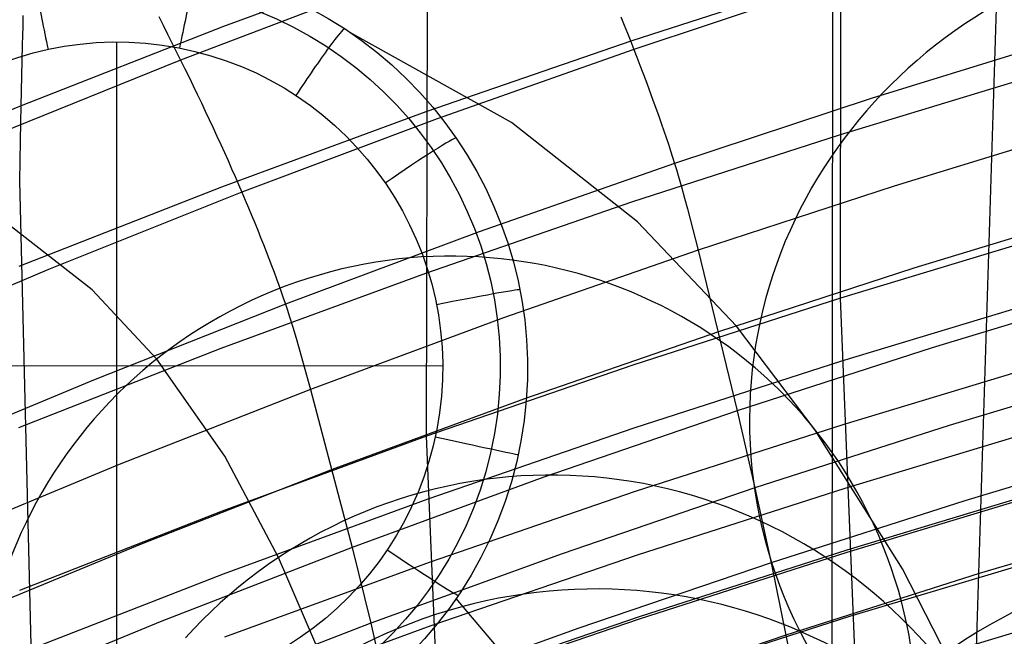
# Model space of a CAD drawing. Extents: x -3677 to -3089, y -67 to 482.
# Tile 41 of 110: x -3524 to -3499, y 436 to 452. Entities that reach past the tile are written whole.
import ezdxf

# ---------------------------------------------------------------- set-up
doc = ezdxf.new("R2010")
doc.units = 0
doc.layers.add('CURVA_ORIGIN', color=125, linetype='CONTINUOUS')
doc.layers.add('LIVELLO_02', color=3, linetype='CONTINUOUS')

msp = doc.modelspace()

# ---------------------------------------------------------------- linework, layer by layer
at = {"layer": 'CURVA_ORIGIN'}
for p, q in [((-3503.698140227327, 458.145073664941, 344.3325930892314), (-3503.727035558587, 433.2266480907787, 260.8127505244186)), ((-3499.440910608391, 458.3544809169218, 398.7899135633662), (-3500.786555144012, 415.6192753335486, 266.0342494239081)), ((-3503.511713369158, 444.7822109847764, 373.5189569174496), (-3503.500166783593, 455.972336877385, 407.589702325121)), ((-3513.757606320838, 453.3978239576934, 411.7278971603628), (-3518.833934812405, 451.5333214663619, 412.3339185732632)), ((-3503.533676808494, 452.8439442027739, 398.2381808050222), (-3508.690177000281, 451.1763005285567, 398.7801863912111)), ((-3515.002624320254, 452.5611413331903, 437.6883269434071), (-3519.903313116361, 450.6980769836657, 438.293530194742)), ((-3513.791347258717, 441.3533136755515, 374.6334750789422), (-3513.773733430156, 452.5344092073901, 408.7005721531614)), ((-3503.717546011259, 452.5989059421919, 435.1112017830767), (-3508.643267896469, 450.9638846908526, 435.6422303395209)), ((-3523.816787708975, 451.542875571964, 420.4501209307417), (-3523.811468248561, 451.8042654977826, 421.2303451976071)), ((-3520.447567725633, 451.7789258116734, 438.5236364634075), (-3520.336629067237, 451.561875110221, 438.4871928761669)), ((-3518.833934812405, 451.5333214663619, 412.3339185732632), (-3523.865455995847, 449.5642853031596, 412.9738765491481)), ((-3523.822043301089, 451.3026628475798, 419.6807221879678), (-3523.816787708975, 451.542875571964, 420.4501209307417)), ((-3520.336629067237, 451.561875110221, 438.4871928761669), (-3520.226687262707, 451.3451537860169, 438.4458988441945)), ((-3508.964411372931, 451.7679848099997, 436.1160635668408), (-3508.881846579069, 451.5641954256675, 436.0040564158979)), ((-3508.881846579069, 451.5641954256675, 436.0040564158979), (-3508.800780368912, 451.3621992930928, 435.8877328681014)), ((-3523.827228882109, 451.0804186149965, 418.9205162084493), (-3523.822043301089, 451.3026628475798, 419.6807221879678)), ((-3520.226687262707, 451.3451537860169, 438.4458988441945), (-3520.117789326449, 451.128872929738, 438.3998159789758)), ((-3508.800780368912, 451.3621992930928, 435.8877328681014), (-3508.72124379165, 451.1620708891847, 435.7671163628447)), ((-3523.837365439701, 450.6770007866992, 417.4211514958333), (-3523.827228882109, 451.0804186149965, 418.9205162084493)), ((-3520.117789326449, 451.128872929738, 438.3998159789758), (-3520.009982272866, 450.913143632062, 438.3490058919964)), ((-3508.690177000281, 451.1763005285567, 398.7801863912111), (-3513.809192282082, 449.4107342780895, 399.3540680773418)), ((-3508.72124379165, 451.1620708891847, 435.7671163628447), (-3508.643267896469, 450.9638846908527, 435.6422303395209)), ((-3497.82457922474, 451.2596501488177, 432.1007691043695), (-3502.745701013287, 449.739471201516, 432.5944016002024)), ((-3520.009982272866, 450.913143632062, 438.3490058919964), (-3519.903313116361, 450.6980769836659, 438.2935301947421)), ((-3508.643267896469, 450.9638846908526, 435.6422303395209), (-3513.531994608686, 449.2357707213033, 436.2035201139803)), ((-3508.643267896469, 450.9638846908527, 435.6422303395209), (-3508.566883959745, 450.7677182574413, 435.5131066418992)), ((-3519.903313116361, 450.6980769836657, 438.293530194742), (-3524.760432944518, 448.7358903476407, 438.9308914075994)), ((-3523.865455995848, 449.5642853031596, 412.9738765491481), (-3523.837365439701, 450.6770007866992, 417.4211514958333)), ((-3519.903313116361, 450.6980769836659, 438.2935301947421), (-3519.797826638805, 450.4837777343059, 438.2334442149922)), ((-3508.566883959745, 450.7677182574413, 435.5131066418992), (-3508.492124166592, 450.5736614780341, 435.379810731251)), ((-3508.492124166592, 450.5736614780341, 435.379810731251), (-3508.419020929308, 450.3818073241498, 435.2424164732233)), ((-3519.797826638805, 450.4837777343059, 438.2334442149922), (-3519.693558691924, 450.2703252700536, 438.1687781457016)), ((-3508.419020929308, 450.3818073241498, 435.2424164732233), (-3508.347606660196, 450.1922487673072, 435.1009977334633)), ((-3498.354529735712, 450.4046386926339, 385.3613696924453), (-3503.545447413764, 448.8314098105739, 385.8726040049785)), ((-3519.693558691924, 450.2703252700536, 438.1687781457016), (-3519.59054289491, 450.0577926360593, 438.0995558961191)), ((-3508.347606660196, 450.1922487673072, 435.1009977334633), (-3508.277913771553, 450.0050787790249, 434.9556283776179)), ((-3519.59054289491, 450.0577926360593, 438.0995558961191), (-3519.488812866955, 449.8462528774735, 438.0258013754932)), ((-3519.488812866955, 449.8462528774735, 438.0258013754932), (-3519.38840222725, 449.6357790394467, 437.9475384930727)), ((-3508.277913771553, 450.0050787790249, 434.9556283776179), (-3508.209974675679, 449.8203903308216, 434.8063822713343)), ((-3519.38840222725, 449.6357790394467, 437.9475384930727), (-3519.289344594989, 449.4264441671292, 437.8647911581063)), ((-3508.209974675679, 449.8203903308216, 434.8063822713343), (-3508.143821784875, 449.6382763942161, 434.6533332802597)), ((-3508.143821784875, 449.6382763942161, 434.6533332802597), (-3508.079487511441, 449.4588299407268, 434.4965552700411)), ((-3502.745701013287, 449.739471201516, 432.5944016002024), (-3507.634173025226, 448.1304442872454, 433.116950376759)), ((-3523.865455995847, 449.5642853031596, 412.9738765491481), (-3528.849916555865, 447.4898892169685, 413.6480148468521)), ((-3523.873889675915, 449.145750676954, 411.4676122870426), (-3523.865455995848, 449.5642853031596, 412.9738765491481)), ((-3519.289344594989, 449.4264441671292, 437.8647911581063), (-3519.191673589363, 449.2183213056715, 437.7775832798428)), ((-3513.809192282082, 449.4107342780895, 399.3540680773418), (-3518.886332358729, 447.5434585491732, 399.9610040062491)), ((-3508.079487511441, 449.4588299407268, 434.4965552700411), (-3508.017004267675, 449.2821439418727, 434.3361221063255)), ((-3523.881815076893, 448.6904475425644, 409.9428452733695), (-3523.873889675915, 449.145750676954, 411.4676122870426)), ((-3519.191673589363, 449.2183213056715, 437.7775832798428), (-3519.095422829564, 449.0114835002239, 437.6859387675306)), ((-3513.531994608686, 449.2357707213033, 436.2035201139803), (-3518.38057990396, 447.4118084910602, 436.7959329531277)), ((-3508.017004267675, 449.2821439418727, 434.3361221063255), (-3507.956404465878, 449.1083113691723, 434.1721076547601)), ((-3507.956404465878, 449.1083113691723, 434.1721076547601), (-3507.89772051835, 448.9374251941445, 434.004585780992)), ((-3519.095422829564, 449.0114835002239, 437.6859387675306), (-3519.000625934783, 448.8060037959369, 437.5898815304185)), ((-3507.89772051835, 448.9374251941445, 434.004585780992), (-3507.84098483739, 448.7695783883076, 433.8336303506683)), ((-3497.27933454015, 449.0697115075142, 428.8910740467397), (-3502.179909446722, 447.5652628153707, 429.3795906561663)), ((-3523.896112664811, 447.6970200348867, 406.8518253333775), (-3523.881815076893, 448.6904475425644, 409.9428452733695)), ((-3519.000625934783, 448.8060037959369, 437.5898815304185), (-3518.907316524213, 448.601955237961, 437.4894354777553)), ((-3518.907316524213, 448.601955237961, 437.4894354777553), (-3518.815528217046, 448.3994108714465, 437.3846245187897)), ((-3503.545447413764, 448.8314098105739, 385.8726040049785), (-3508.70309868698, 447.1635802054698, 386.4146802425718)), ((-3507.84098483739, 448.7695783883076, 433.8336303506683), (-3507.786229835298, 448.6048639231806, 433.6593152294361)), ((-3507.786229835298, 448.6048639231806, 433.6593152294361), (-3507.733487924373, 448.4433747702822, 433.4817142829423)), ((-3518.815528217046, 448.3994108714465, 437.3846245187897), (-3518.725294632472, 448.1984437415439, 437.2754725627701)), ((-3507.733487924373, 448.4433747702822, 433.4817142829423), (-3507.682791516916, 448.2852039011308, 433.3009013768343)), ((-3518.725294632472, 448.1984437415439, 437.2754725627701), (-3518.636649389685, 447.9991268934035, 437.1620035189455)), ((-3507.634173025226, 448.1304442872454, 433.116950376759), (-3512.486612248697, 446.4299920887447, 433.6692225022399)), ((-3507.682791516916, 448.2852039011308, 433.3009013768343), (-3507.634173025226, 448.1304442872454, 433.116950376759)), ((-3507.634173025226, 448.1304442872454, 433.116950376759), (-3507.587636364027, 447.9791349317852, 432.9299569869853)), ((-3518.636649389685, 447.9991268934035, 437.1620035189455), (-3518.549626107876, 447.8015333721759, 437.0442412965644)), ((-3507.587636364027, 447.9791349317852, 432.9299569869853), (-3507.543071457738, 447.8310989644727, 432.7401042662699)), ((-3523.233449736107, 420.5214336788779, 324.8544370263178), (-3523.896112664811, 447.6970200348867, 406.8518253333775)), ((-3518.549626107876, 447.8015333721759, 437.0442412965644), (-3518.464258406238, 447.6057362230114, 436.9222098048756)), ((-3507.543071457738, 447.8310989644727, 432.7401042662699), (-3507.459302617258, 447.5439238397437, 432.3526404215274)), ((-3518.886332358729, 447.5434585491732, 399.9610040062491), (-3523.91829634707, 445.5712700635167, 400.6019981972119)), ((-3518.38057990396, 447.4118084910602, 436.7959329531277), (-3523.186549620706, 445.4907375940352, 437.4198510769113)), ((-3518.464258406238, 447.6057362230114, 436.9222098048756), (-3518.380579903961, 447.4118084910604, 436.7959329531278)), ((-3518.380579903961, 447.4118084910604, 436.7959329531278), (-3518.298624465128, 447.2198263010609, 436.6654430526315)), ((-3507.459302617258, 447.5439238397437, 432.3526404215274), (-3507.381757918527, 447.2670722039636, 431.9561980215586)), ((-3502.179909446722, 447.5652628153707, 429.3795906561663), (-3507.048596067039, 445.9730315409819, 429.8966789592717)), ((-3518.298624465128, 447.2198263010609, 436.6654430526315), (-3518.218426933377, 447.0298780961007, 436.5308060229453)), ((-3508.70309868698, 447.1635802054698, 386.4146802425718), (-3513.823234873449, 445.3977840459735, 386.9886474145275)), ((-3507.381757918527, 447.2670722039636, 431.9561980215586), (-3507.309328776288, 446.9986973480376, 431.5524162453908)), ((-3518.218426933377, 447.0298780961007, 436.5308060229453), (-3518.14002239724, 446.8420553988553, 436.3920961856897)), ((-3507.309328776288, 446.9986973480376, 431.5524162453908), (-3507.048596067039, 445.973031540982, 429.8966789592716)), ((-3496.808176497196, 447.0156976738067, 425.5782905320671), (-3501.691405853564, 445.5252066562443, 426.0622657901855)), ((-3518.14002239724, 446.8420553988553, 436.3920961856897), (-3518.063445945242, 446.6564497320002, 436.249387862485)), ((-3518.063445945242, 446.6564497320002, 436.249387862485), (-3517.988732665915, 446.4731526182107, 436.1027553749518)), ((-3517.988732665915, 446.4731526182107, 436.1027553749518), (-3517.915917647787, 446.2922555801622, 435.9522730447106)), ((-3512.486612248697, 446.4299920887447, 433.6692225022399), (-3517.299891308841, 444.6354243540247, 434.252059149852)), ((-3517.915917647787, 446.2922555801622, 435.9522730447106), (-3517.845035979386, 446.1138501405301, 435.7980151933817)), ((-3498.320241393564, 446.3533306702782, 373.0084023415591), (-3503.511713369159, 444.7822109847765, 373.5189569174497)), ((-3517.845035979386, 446.1138501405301, 435.7980151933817), (-3517.776122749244, 445.93802782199, 435.6400561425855)), ((-3517.776122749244, 445.93802782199, 435.6400561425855), (-3517.709213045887, 445.7648801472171, 435.4784702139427)), ((-3507.048596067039, 445.9730315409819, 429.8966789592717), (-3511.882174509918, 444.2906280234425, 430.4430884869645)), ((-3507.048596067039, 445.973031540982, 429.8966789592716), (-3506.073171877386, 441.9819094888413, 423.2240323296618)), ((-3517.709213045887, 445.7648801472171, 435.4784702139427), (-3517.644341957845, 445.5944986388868, 435.3133317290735)), ((-3523.186549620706, 445.4907375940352, 437.4198510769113), (-3527.949711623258, 443.4772613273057, 438.0737432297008)), ((-3517.644341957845, 445.5944986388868, 435.3133317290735), (-3517.581544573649, 445.4269748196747, 435.1447150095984)), ((-3517.581544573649, 445.4269748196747, 435.1447150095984), (-3517.520855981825, 445.262400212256, 434.9726943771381)), ((-3501.691405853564, 445.5252066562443, 426.0622657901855), (-3506.543476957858, 443.9479042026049, 426.5744986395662)), ((-3513.823234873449, 445.3977840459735, 386.9886474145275), (-3518.901459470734, 443.5302226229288, 387.5956873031)), ((-3517.520855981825, 445.262400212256, 434.9726943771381), (-3517.462311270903, 445.1008663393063, 434.7973441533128)), ((-3517.462311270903, 445.1008663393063, 434.7973441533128), (-3517.405945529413, 444.942464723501, 434.6187386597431)), ((-3517.405945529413, 444.942464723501, 434.6187386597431), (-3517.351793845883, 444.7872868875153, 434.4369522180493)), ((-3496.369276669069, 445.0226142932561, 422.2366279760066), (-3501.236454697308, 443.5452093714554, 422.7163494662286)), ((-3517.351793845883, 444.7872868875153, 434.4369522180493), (-3517.299891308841, 444.6354243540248, 434.252059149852)), ((-3503.511713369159, 444.7822109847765, 373.5189569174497), (-3508.670142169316, 443.1166329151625, 374.0603066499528)), ((-3502.807937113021, 427.5941328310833, 322.5557375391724), (-3503.511713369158, 444.7822109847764, 373.5189569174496)), ((-3498.2933673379, 444.7833231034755, 368.2612492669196), (-3503.484863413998, 443.2137048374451, 368.7713132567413)), ((-3517.299891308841, 444.6354243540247, 434.252059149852), (-3522.071474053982, 442.7453625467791, 434.8658802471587)), ((-3517.299891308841, 444.6354243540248, 434.252059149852), (-3517.250242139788, 444.4869159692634, 434.0641551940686)), ((-3517.250242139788, 444.4869159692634, 434.0641551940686), (-3517.202727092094, 444.3415898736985, 433.8734217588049)), ((-3517.202727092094, 444.3415898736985, 433.8734217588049), (-3517.113498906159, 444.0595864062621, 433.4842777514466)), ((-3511.882174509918, 444.2906280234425, 430.4430884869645), (-3516.677535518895, 442.515424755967, 431.0196405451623)), ((-3517.113498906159, 444.0595864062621, 433.4842777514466), (-3517.031005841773, 443.7876176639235, 433.0862497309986)), ((-3517.031005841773, 443.7876176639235, 433.0862497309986), (-3516.954046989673, 443.5238873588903, 432.6809603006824)), ((-3506.543476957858, 443.9479042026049, 426.5744986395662), (-3511.36132633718, 442.2815805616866, 427.1156834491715)), ((-3518.901459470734, 443.5302226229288, 387.5956873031), (-3523.934465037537, 441.5576799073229, 388.2368079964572)), ((-3516.954046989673, 443.5238873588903, 432.6809603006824), (-3516.677535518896, 442.515424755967, 431.0196405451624)), ((-3501.236454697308, 443.5452093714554, 422.7163494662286), (-3506.073171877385, 441.9819094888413, 423.2240323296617)), ((-3508.670142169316, 443.1166329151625, 374.0603066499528), (-3513.791347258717, 441.3533136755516, 374.6334750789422)), ((-3503.484863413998, 443.2137048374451, 368.7713132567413), (-3508.643477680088, 441.549736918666, 369.3121363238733)), ((-3498.258174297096, 443.2061153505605, 363.5164394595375), (-3503.449579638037, 441.6384194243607, 364.0258753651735)), ((-3495.961565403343, 443.0835963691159, 418.8537409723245), (-3500.813931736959, 441.6184237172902, 419.3294903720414)), ((-3522.071474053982, 442.7453625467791, 434.8658802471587), (-3526.800933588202, 440.7637879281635, 435.5093866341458)), ((-3516.677535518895, 442.515424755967, 431.0196405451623), (-3521.432083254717, 440.6459294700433, 431.6267913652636)), ((-3516.677535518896, 442.515424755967, 431.0196405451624), (-3515.643406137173, 438.589000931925, 424.3259913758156)), ((-3511.36132633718, 442.2815805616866, 427.1156834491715), (-3516.141862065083, 440.5236683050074, 427.6866225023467)), ((-3506.073171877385, 441.9819094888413, 423.2240323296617), (-3510.876514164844, 440.3306767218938, 423.7603182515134)), ((-3506.073171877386, 441.9819094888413, 423.2240323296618), (-3505.636500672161, 440.0682180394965, 419.8329227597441)), ((-3508.643477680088, 441.549736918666, 369.3121363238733), (-3513.765078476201, 439.7881966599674, 369.8847235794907)), ((-3503.449579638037, 441.6384194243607, 364.0258753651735), (-3508.608310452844, 439.9765154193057, 364.5660233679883)), ((-3500.813931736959, 441.6184237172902, 419.3294903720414), (-3505.636500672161, 440.0682180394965, 419.832922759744)), ((-3498.214195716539, 441.6213067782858, 358.774103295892), (-3503.405389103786, 440.055978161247, 359.2827657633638)), ((-3513.791347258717, 441.3533136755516, 374.6334750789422), (-3518.870993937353, 439.4885229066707, 375.2396230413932)), ((-3513.090974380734, 424.2496098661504, 323.642679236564), (-3513.791347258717, 441.3533136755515, 374.6334750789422)), ((-3495.585711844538, 441.2011546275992, 415.4332665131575), (-3500.424529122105, 439.747338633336, 415.9053310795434)), ((-3521.432083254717, 440.6459294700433, 431.6267913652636), (-3526.145164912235, 438.685428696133, 432.2634651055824)), ((-3516.141862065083, 440.5236683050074, 427.6866225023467), (-3520.882431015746, 438.6725660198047, 428.2878068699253)), ((-3510.876514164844, 440.3306767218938, 423.7603182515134), (-3515.643406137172, 438.5890009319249, 424.3259913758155)), ((-3512.05868336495, 440.3101664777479, -259.0769005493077), (-3512.362545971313, 440.2722133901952, -259.0769005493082)), ((-3511.754220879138, 440.3404901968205, -259.0769005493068), (-3512.05868336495, 440.3101664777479, -259.0769005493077)), ((-3511.449297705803, 440.3631916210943, -259.0769005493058), (-3511.754220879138, 440.3404901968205, -259.0769005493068)), ((-3511.144053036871, 440.3782778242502, -259.0769005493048), (-3511.449297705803, 440.3631916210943, -259.0769005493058)), ((-3510.83862606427, 440.3857558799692, -259.0769005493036), (-3511.144053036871, 440.3782778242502, -259.0769005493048)), ((-3510.533155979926, 440.3856328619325, -259.0769005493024), (-3510.83862606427, 440.3857558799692, -259.0769005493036)), ((-3510.227781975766, 440.3779158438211, -259.0769005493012), (-3510.533155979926, 440.3856328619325, -259.0769005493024)), ((-3509.922643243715, 440.3626118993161, -259.0769005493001), (-3510.227781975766, 440.3779158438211, -259.0769005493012)), ((-3509.617878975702, 440.3397281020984, -259.076900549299), (-3509.922643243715, 440.3626118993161, -259.0769005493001)), ((-3509.313628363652, 440.3092715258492, -259.076900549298), (-3509.617878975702, 440.3397281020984, -259.076900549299)), ((-3509.010030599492, 440.2712492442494, -259.0769005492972), (-3509.313628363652, 440.3092715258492, -259.076900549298)), ((-3513.567629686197, 440.0443438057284, -259.0769005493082), (-3513.864391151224, 439.9687101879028, -259.0769005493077)), ((-3513.268761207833, 440.1125884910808, -259.0769005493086), (-3513.567629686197, 440.0443438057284, -259.0769005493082)), ((-3512.967914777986, 440.1733908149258, -259.0769005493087), (-3513.268761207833, 440.1125884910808, -259.0769005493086)), ((-3512.665669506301, 440.2266238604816, -259.0769005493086), (-3512.967914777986, 440.1733908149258, -259.0769005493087)), ((-3512.362545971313, 440.2722133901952, -259.0769005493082), (-3512.665669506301, 440.2266238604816, -259.0769005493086)), ((-3505.636500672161, 440.0682180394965, 419.832922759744), (-3510.426500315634, 438.4311048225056, 420.3646297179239)), ((-3508.707224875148, 440.2256683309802, -259.0769005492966), (-3509.010030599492, 440.2712492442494, -259.0769005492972)), ((-3508.405350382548, 440.1725358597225, -259.0769005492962), (-3508.707224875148, 440.2256683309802, -259.0769005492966)), ((-3503.405389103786, 440.055978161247, 359.2827657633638), (-3508.564163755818, 438.3966177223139, 359.8220818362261)), ((-3508.104546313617, 440.1118589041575, -259.0769005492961), (-3508.405350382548, 440.1725358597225, -259.0769005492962)), ((-3507.805752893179, 440.0438381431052, -259.0769005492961), (-3508.104546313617, 440.1118589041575, -259.0769005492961)), ((-3507.509061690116, 439.9685309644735, -259.0769005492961), (-3507.805752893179, 440.0438381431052, -259.0769005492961)), ((-3505.636500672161, 440.0682180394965, 419.8329227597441), (-3505.234177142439, 438.2092953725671, 416.4048185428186)), ((-3498.163010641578, 440.0849767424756, 354.2019736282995), (-3503.353878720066, 438.5223758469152, 354.7097449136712)), ((-3514.451076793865, 439.795489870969, -259.0769005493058), (-3514.740742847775, 439.6980100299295, -259.0769005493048)), ((-3514.158916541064, 439.8857410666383, -259.0769005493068), (-3514.451076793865, 439.795489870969, -259.0769005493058)), ((-3513.864391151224, 439.9687101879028, -259.0769005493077), (-3514.158916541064, 439.8857410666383, -259.0769005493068)), ((-3508.608310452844, 439.9765154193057, 364.5660233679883), (-3513.730297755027, 438.2172578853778, 365.1378648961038)), ((-3507.214595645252, 439.8859992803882, -259.0769005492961), (-3507.509061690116, 439.9685309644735, -259.0769005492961)), ((-3506.922477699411, 439.7963050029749, -259.0769005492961), (-3507.214595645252, 439.8859992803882, -259.0769005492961)), ((-3506.632830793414, 439.6995100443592, -259.0769005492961), (-3506.922477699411, 439.7963050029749, -259.0769005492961)), ((-3498.160965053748, 440.0284967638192, 354.0343711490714), (-3503.351818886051, 438.4660044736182, 354.542106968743)), ((-3513.765078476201, 439.7881966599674, 369.8847235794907), (-3518.845375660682, 437.9254044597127, 370.4902202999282)), ((-3515.027785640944, 439.5933549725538, -259.0769005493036), (-3515.312076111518, 439.4815781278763, -259.0769005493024)), ((-3514.740742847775, 439.6980100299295, -259.0769005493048), (-3515.027785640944, 439.5933549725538, -259.0769005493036)), ((-3506.345777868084, 439.5956763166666, -259.0769005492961), (-3506.632830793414, 439.6995100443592, -259.0769005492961)), ((-3506.061441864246, 439.4848657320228, -259.0769005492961), (-3506.345777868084, 439.5956763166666, -259.0769005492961)), ((-3500.424529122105, 439.747338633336, 415.9053310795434), (-3505.234177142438, 438.2092953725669, 416.4048185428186)), ((-3518.870993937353, 439.4885229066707, 375.2396230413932), (-3523.905778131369, 437.5190624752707, 375.879752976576)), ((-3515.593485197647, 439.3627329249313, -259.0769005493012), (-3515.871883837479, 439.2368727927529, -259.0769005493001)), ((-3515.312076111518, 439.4815781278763, -259.0769005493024), (-3515.593485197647, 439.3627329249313, -259.0769005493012)), ((-3505.779945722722, 439.3671402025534, -259.0769005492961), (-3506.061441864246, 439.4848657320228, -259.0769005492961)), ((-3505.501412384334, 439.242561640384, -259.0769005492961), (-3505.779945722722, 439.3671402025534, -259.0769005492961)), ((-3495.242709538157, 439.3804570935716, 411.9847039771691), (-3500.069277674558, 437.937095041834, 412.4533824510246)), ((-3516.147142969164, 439.1040511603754, -259.076900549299), (-3516.419133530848, 438.9643214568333, -259.0769005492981)), ((-3515.871883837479, 439.2368727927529, -259.0769005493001), (-3516.147142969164, 439.1040511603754, -259.076900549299)), ((-3505.225964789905, 439.1111919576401, -259.0769005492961), (-3505.501412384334, 439.242561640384, -259.0769005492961)), ((-3504.953725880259, 438.9730930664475, -259.0769005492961), (-3505.225964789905, 439.1111919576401, -259.0769005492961)), ((-3516.687726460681, 438.8177371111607, -259.0769005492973), (-3516.95279269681, 438.6643515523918, -259.0769005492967)), ((-3516.419133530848, 438.9643214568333, -259.0769005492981), (-3516.687726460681, 438.8177371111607, -259.0769005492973)), ((-3504.684818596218, 438.8283268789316, -259.0769005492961), (-3504.953725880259, 438.9730930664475, -259.0769005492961)), ((-3504.419365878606, 438.6769553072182, -259.0769005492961), (-3504.684818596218, 438.8283268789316, -259.0769005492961)), ((-3520.882431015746, 438.6725660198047, 428.2878068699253), (-3525.582163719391, 436.7308940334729, 428.918374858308)), ((-3515.643406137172, 438.5890009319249, 424.3259913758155), (-3520.371139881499, 436.7551763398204, 424.9215760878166)), ((-3516.95279269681, 438.6643515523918, -259.0769005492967), (-3517.214203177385, 438.504218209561, -259.0769005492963)), ((-3515.643406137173, 438.589000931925, 424.3259913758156), (-3515.180870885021, 436.7046283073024, 420.9253781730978)), ((-3504.157490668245, 438.5190402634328, -259.0769005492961), (-3504.419365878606, 438.6769553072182, -259.0769005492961)), ((-3517.471828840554, 438.3373905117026, -259.0769005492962), (-3517.725462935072, 438.1639767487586, -259.0769005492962)), ((-3517.214203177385, 438.504218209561, -259.0769005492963), (-3517.471828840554, 438.3373905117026, -259.0769005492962)), ((-3516.315033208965, 435.652759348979, -241.0216605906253), (-3517.471828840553, 438.3373905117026, -259.0769005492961)), ((-3510.426500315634, 438.4311048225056, 420.3646297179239), (-3515.180870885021, 436.7046283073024, 420.9253781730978)), ((-3508.564163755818, 438.3966177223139, 359.8220818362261), (-3513.68652794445, 436.6401753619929, 360.3930037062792)), ((-3503.353878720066, 438.5223758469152, 354.7097449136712), (-3508.512623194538, 436.8659477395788, 355.2481019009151)), ((-3503.351818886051, 438.4660044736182, 354.542106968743), (-3508.510560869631, 436.8096931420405, 355.0804257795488)), ((-3503.899315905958, 438.354643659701, -259.0769005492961), (-3504.157490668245, 438.5190402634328, -259.0769005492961)), ((-3503.644964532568, 438.1838274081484, -259.0769005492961), (-3503.899315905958, 438.354643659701, -259.0769005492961)), ((-3498.098320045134, 438.4275459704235, 349.2972883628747), (-3503.288704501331, 436.8683673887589, 349.8039415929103)), ((-3513.730297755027, 438.2172578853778, 365.1378648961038), (-3518.81130861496, 436.3570328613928, 365.7425251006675)), ((-3517.725462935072, 438.1639767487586, -259.0769005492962), (-3517.974374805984, 437.9844830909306, -259.0769005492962)), ((-3505.234177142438, 438.2092953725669, 416.4048185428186), (-3510.01201859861, 436.5853049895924, 416.9322730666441)), ((-3505.234177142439, 438.2092953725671, 416.4048185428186), (-3504.867268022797, 436.4102534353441, 412.9492427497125)), ((-3503.394921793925, 438.0069175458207, -259.0769005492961), (-3503.644964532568, 438.1838274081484, -259.0769005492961)), ((-3518.845375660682, 437.9254044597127, 370.4902202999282), (-3523.881069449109, 435.9581783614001, 371.1296238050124)), ((-3517.974374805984, 437.9844830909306, -259.0769005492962), (-3518.218470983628, 437.799013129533, -259.0769005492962)), ((-3500.069277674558, 437.937095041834, 412.4533824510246), (-3504.867268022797, 436.4102534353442, 412.9492427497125)), ((-3503.149500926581, 437.8241628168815, -259.0769005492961), (-3503.394921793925, 438.0069175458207, -259.0769005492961)), ((-3518.457657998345, 437.6076704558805, -259.0769005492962), (-3518.691842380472, 437.4105586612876, -259.0769005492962)), ((-3518.218470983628, 437.799013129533, -259.0769005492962), (-3518.457657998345, 437.6076704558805, -259.0769005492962)), ((-3502.908792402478, 437.6356646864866, -259.0769005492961), (-3503.149500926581, 437.8241628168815, -259.0769005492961)), ((-3502.672886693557, 437.4415246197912, -259.0769005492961), (-3502.908792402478, 437.6356646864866, -259.0769005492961)), ((-3518.691842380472, 437.4105586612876, -259.0769005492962), (-3518.920930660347, 437.2077813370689, -259.0769005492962)), ((-3502.441874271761, 437.2418440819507, -259.0769005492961), (-3502.672886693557, 437.4415246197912, -259.0769005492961)), ((-3518.920930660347, 437.2077813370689, -259.0769005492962), (-3519.144829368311, 436.999442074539, -259.0769005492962)), ((-3502.21584560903, 437.0367245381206, -259.0769005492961), (-3502.441874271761, 437.2418440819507, -259.0769005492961)), ((-3519.144829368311, 436.999442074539, -259.0769005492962), (-3519.363445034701, 436.7856444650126, -259.0769005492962)), ((-3508.512623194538, 436.8659477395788, 355.2481019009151), (-3513.635341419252, 435.1127523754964, 355.8179630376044)), ((-3503.288704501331, 436.8683673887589, 349.8039415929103), (-3508.447335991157, 435.2156197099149, 350.3410948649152)), ((-3501.994891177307, 436.8262674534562, -259.0769005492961), (-3502.21584560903, 437.0367245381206, -259.0769005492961)), ((-3520.371139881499, 436.7551763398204, 424.9215760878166), (-3525.058638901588, 434.8311868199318, 425.5464152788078)), ((-3515.180870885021, 436.7046283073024, 420.9253781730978), (-3519.896852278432, 434.8869833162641, 421.5157242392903)), ((-3519.363445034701, 436.7856444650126, -259.0769005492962), (-3519.576684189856, 436.5664920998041, -259.0769005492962)), ((-3513.68652794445, 436.6401753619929, 360.3930037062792), (-3518.768319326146, 434.7831184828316, 360.9966315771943)), ((-3515.180870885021, 436.7046283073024, 420.9253781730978), (-3514.755008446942, 434.8729630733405, 417.4884453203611)), ((-3508.510560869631, 436.8096931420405, 355.0804257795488), (-3513.633291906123, 435.0566271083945, 355.6502446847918)), ((-3498.02719317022, 436.8192551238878, 344.5625943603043), (-3503.216991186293, 435.2638195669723, 345.0680247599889)), ((-3501.779101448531, 436.6105742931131, -259.0769005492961), (-3501.994891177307, 436.8262674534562, -259.0769005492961)), ((-3519.576684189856, 436.5664920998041, -259.0769005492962), (-3519.784453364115, 436.3420885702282, -259.0769005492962)), ((-3510.01201859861, 436.5853049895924, 416.9322730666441), (-3514.755008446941, 434.8729630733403, 417.4884453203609)), ((-3504.867268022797, 436.4102534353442, 412.9492427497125), (-3509.634170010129, 434.7983579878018, 413.4727844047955)), ((-3504.867268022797, 436.4102534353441, 412.9492427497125), (-3504.535622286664, 434.6694051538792, 409.4628074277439)), ((-3501.568566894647, 436.3897465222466, -259.0769005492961), (-3501.779101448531, 436.6105742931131, -259.0769005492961)), ((-3501.363377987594, 436.1638856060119, -259.0769005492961), (-3501.568566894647, 436.3897465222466, -259.0769005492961))]:
    msp.add_line(p, q, dxfattribs=at)
at = {"layer": 'CURVA_ORIGIN', "extrusion": (-0.00085967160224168, -0.2974830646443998, -0.9547267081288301)}
msp.add_circle((-3494.400668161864, -318.7525342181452, -427.9910169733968), 12.63189256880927, dxfattribs=at)
at = {"layer": 'CURVA_ORIGIN', "extrusion": (-0.05441896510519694, 0.1824654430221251, -0.9817051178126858)}
msp.add_circle((3241.819907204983, 1338.310859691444, 507.4579965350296), 12.66687840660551, dxfattribs=at)
at = {"layer": 'CURVA_ORIGIN', "extrusion": (-0.001925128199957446, -0.2846085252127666, -0.9586418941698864)}
msp.add_circle((-3495.874154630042, -310.7064270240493, -366.5809028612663), 13.15189914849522, dxfattribs=at)
at = {"layer": 'LIVELLO_02'}
for p, q in [((-3511.683722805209, 449.1431381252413, -381.1741870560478), (-3515.653026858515, 451.3562284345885, -425.1322074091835)), ((-3521.49477192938, 451.1456975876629, -426.8220683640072), (-3521.49477192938, 434.94624920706, -426.9514187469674)), ((-3508.552795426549, 446.6780239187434, -348.055028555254), (-3511.683722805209, 449.1431381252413, -381.1741870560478)), ((-3506.093390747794, 444.0893264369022, -322.9388078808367), (-3508.552795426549, 446.6780239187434, -348.055028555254)), ((-3522.100105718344, 444.9907005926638, -321.8805963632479), (-3524.103974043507, 446.5559135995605, -347.1197090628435)), ((-3520.493168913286, 443.2689109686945, -301.7989195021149), (-3522.100105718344, 444.9907005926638, -321.8805963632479)), ((-3504.138654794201, 441.5054863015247, -302.9896010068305), (-3506.093390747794, 444.0893264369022, -322.9388078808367)), ((-3518.800946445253, 440.8587356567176, -278.9160740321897), (-3520.493168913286, 443.2689109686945, -301.7989195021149)), ((-3529.566533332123, 443.100588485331, -426.4245857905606), (-3513.393215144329, 443.1079751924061, -427.3496745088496)), ((-3501.971795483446, 438.0551208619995, -279.4124723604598), (-3504.138654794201, 441.5054863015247, -302.9896010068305)), ((-3517.471828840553, 438.3373905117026, -259.0769005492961), (-3518.800946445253, 440.8587356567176, -278.9160740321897)), ((-3512.05868336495, 440.3101664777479, -259.0769005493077), (-3512.362545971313, 440.2722133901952, -259.0769005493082)), ((-3511.754220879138, 440.3404901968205, -259.0769005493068), (-3512.05868336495, 440.3101664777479, -259.0769005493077)), ((-3511.449297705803, 440.3631916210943, -259.0769005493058), (-3511.754220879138, 440.3404901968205, -259.0769005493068)), ((-3511.144053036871, 440.3782778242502, -259.0769005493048), (-3511.449297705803, 440.3631916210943, -259.0769005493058)), ((-3510.83862606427, 440.3857558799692, -259.0769005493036), (-3511.144053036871, 440.3782778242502, -259.0769005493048)), ((-3510.533155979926, 440.3856328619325, -259.0769005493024), (-3510.83862606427, 440.3857558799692, -259.0769005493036)), ((-3510.227781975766, 440.3779158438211, -259.0769005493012), (-3510.533155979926, 440.3856328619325, -259.0769005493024)), ((-3509.922643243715, 440.3626118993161, -259.0769005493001), (-3510.227781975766, 440.3779158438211, -259.0769005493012)), ((-3509.617878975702, 440.3397281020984, -259.076900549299), (-3509.922643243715, 440.3626118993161, -259.0769005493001)), ((-3509.313628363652, 440.3092715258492, -259.076900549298), (-3509.617878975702, 440.3397281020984, -259.076900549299)), ((-3509.010030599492, 440.2712492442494, -259.0769005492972), (-3509.313628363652, 440.3092715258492, -259.076900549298)), ((-3513.567629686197, 440.0443438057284, -259.0769005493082), (-3513.864391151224, 439.9687101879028, -259.0769005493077)), ((-3513.268761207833, 440.1125884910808, -259.0769005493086), (-3513.567629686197, 440.0443438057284, -259.0769005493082)), ((-3512.967914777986, 440.1733908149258, -259.0769005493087), (-3513.268761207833, 440.1125884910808, -259.0769005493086)), ((-3512.665669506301, 440.2266238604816, -259.0769005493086), (-3512.967914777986, 440.1733908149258, -259.0769005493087)), ((-3512.362545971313, 440.2722133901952, -259.0769005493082), (-3512.665669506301, 440.2266238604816, -259.0769005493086)), ((-3508.707224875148, 440.2256683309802, -259.0769005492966), (-3509.010030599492, 440.2712492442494, -259.0769005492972)), ((-3508.405350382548, 440.1725358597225, -259.0769005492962), (-3508.707224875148, 440.2256683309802, -259.0769005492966)), ((-3508.104546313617, 440.1118589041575, -259.0769005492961), (-3508.405350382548, 440.1725358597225, -259.0769005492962)), ((-3507.805752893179, 440.0438381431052, -259.0769005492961), (-3508.104546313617, 440.1118589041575, -259.0769005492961)), ((-3507.509061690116, 439.9685309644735, -259.0769005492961), (-3507.805752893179, 440.0438381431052, -259.0769005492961)), ((-3514.451076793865, 439.795489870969, -259.0769005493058), (-3514.740742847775, 439.6980100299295, -259.0769005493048)), ((-3514.158916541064, 439.8857410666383, -259.0769005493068), (-3514.451076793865, 439.795489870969, -259.0769005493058)), ((-3513.864391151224, 439.9687101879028, -259.0769005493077), (-3514.158916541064, 439.8857410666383, -259.0769005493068)), ((-3507.214595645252, 439.8859992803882, -259.0769005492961), (-3507.509061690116, 439.9685309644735, -259.0769005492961)), ((-3506.922477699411, 439.7963050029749, -259.0769005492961), (-3507.214595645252, 439.8859992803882, -259.0769005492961)), ((-3506.632830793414, 439.6995100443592, -259.0769005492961), (-3506.922477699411, 439.7963050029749, -259.0769005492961)), ((-3515.027785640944, 439.5933549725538, -259.0769005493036), (-3515.312076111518, 439.4815781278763, -259.0769005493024)), ((-3514.740742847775, 439.6980100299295, -259.0769005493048), (-3515.027785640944, 439.5933549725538, -259.0769005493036)), ((-3506.345777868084, 439.5956763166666, -259.0769005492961), (-3506.632830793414, 439.6995100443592, -259.0769005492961)), ((-3506.061441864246, 439.4848657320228, -259.0769005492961), (-3506.345777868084, 439.5956763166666, -259.0769005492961)), ((-3515.593485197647, 439.3627329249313, -259.0769005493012), (-3515.871883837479, 439.2368727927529, -259.0769005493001)), ((-3515.312076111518, 439.4815781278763, -259.0769005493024), (-3515.593485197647, 439.3627329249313, -259.0769005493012)), ((-3505.779945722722, 439.3671402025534, -259.0769005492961), (-3506.061441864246, 439.4848657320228, -259.0769005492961)), ((-3505.501412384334, 439.242561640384, -259.0769005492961), (-3505.779945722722, 439.3671402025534, -259.0769005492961)), ((-3516.147142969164, 439.1040511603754, -259.076900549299), (-3516.419133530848, 438.9643214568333, -259.0769005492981)), ((-3515.871883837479, 439.2368727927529, -259.0769005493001), (-3516.147142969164, 439.1040511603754, -259.076900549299)), ((-3505.225964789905, 439.1111919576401, -259.0769005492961), (-3505.501412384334, 439.242561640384, -259.0769005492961)), ((-3504.953725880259, 438.9730930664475, -259.0769005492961), (-3505.225964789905, 439.1111919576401, -259.0769005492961)), ((-3516.687726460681, 438.8177371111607, -259.0769005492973), (-3516.95279269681, 438.6643515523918, -259.0769005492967)), ((-3516.419133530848, 438.9643214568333, -259.0769005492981), (-3516.687726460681, 438.8177371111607, -259.0769005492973)), ((-3504.684818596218, 438.8283268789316, -259.0769005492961), (-3504.953725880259, 438.9730930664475, -259.0769005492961)), ((-3504.419365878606, 438.6769553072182, -259.0769005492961), (-3504.684818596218, 438.8283268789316, -259.0769005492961)), ((-3516.95279269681, 438.6643515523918, -259.0769005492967), (-3517.214203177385, 438.504218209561, -259.0769005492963)), ((-3504.157490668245, 438.5190402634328, -259.0769005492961), (-3504.419365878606, 438.6769553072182, -259.0769005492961)), ((-3517.471828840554, 438.3373905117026, -259.0769005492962), (-3517.725462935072, 438.1639767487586, -259.0769005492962)), ((-3517.214203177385, 438.504218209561, -259.0769005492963), (-3517.471828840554, 438.3373905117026, -259.0769005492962)), ((-3503.899315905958, 438.354643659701, -259.0769005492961), (-3504.157490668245, 438.5190402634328, -259.0769005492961)), ((-3503.644964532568, 438.1838274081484, -259.0769005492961), (-3503.899315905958, 438.354643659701, -259.0769005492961)), ((-3517.725462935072, 438.1639767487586, -259.0769005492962), (-3517.974374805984, 437.9844830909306, -259.0769005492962)), ((-3503.394921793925, 438.0069175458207, -259.0769005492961), (-3503.644964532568, 438.1838274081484, -259.0769005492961)), ((-3517.974374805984, 437.9844830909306, -259.0769005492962), (-3518.218470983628, 437.799013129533, -259.0769005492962)), ((-3503.149500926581, 437.8241628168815, -259.0769005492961), (-3503.394921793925, 438.0069175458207, -259.0769005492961)), ((-3500.249569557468, 434.7087061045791, -259.0769005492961), (-3501.971795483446, 438.0551208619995, -279.4124723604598)), ((-3518.457657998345, 437.6076704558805, -259.0769005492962), (-3518.691842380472, 437.4105586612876, -259.0769005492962)), ((-3518.218470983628, 437.799013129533, -259.0769005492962), (-3518.457657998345, 437.6076704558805, -259.0769005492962)), ((-3502.908792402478, 437.6356646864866, -259.0769005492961), (-3503.149500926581, 437.8241628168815, -259.0769005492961)), ((-3502.672886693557, 437.4415246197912, -259.0769005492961), (-3502.908792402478, 437.6356646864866, -259.0769005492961)), ((-3518.691842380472, 437.4105586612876, -259.0769005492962), (-3518.920930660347, 437.2077813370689, -259.0769005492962)), ((-3502.441874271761, 437.2418440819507, -259.0769005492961), (-3502.672886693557, 437.4415246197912, -259.0769005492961)), ((-3518.920930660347, 437.2077813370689, -259.0769005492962), (-3519.144829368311, 436.999442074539, -259.0769005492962)), ((-3510.436560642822, 434.239582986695, -382.0563814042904), (-3513.060059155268, 437.3165676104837, -425.4769343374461)), ((-3502.21584560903, 437.0367245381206, -259.0769005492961), (-3502.441874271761, 437.2418440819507, -259.0769005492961)), ((-3519.144829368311, 436.999442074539, -259.0769005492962), (-3519.363445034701, 436.7856444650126, -259.0769005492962)), ((-3501.994891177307, 436.8262674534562, -259.0769005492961), (-3502.21584560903, 437.0367245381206, -259.0769005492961)), ((-3519.363445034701, 436.7856444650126, -259.0769005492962), (-3519.576684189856, 436.5664920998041, -259.0769005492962)), ((-3501.779101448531, 436.6105742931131, -259.0769005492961), (-3501.994891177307, 436.8262674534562, -259.0769005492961)), ((-3519.576684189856, 436.5664920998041, -259.0769005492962), (-3519.784453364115, 436.3420885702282, -259.0769005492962)), ((-3501.568566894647, 436.3897465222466, -259.0769005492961), (-3501.779101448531, 436.6105742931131, -259.0769005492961)), ((-3501.363377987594, 436.1638856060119, -259.0769005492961), (-3501.568566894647, 436.3897465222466, -259.0769005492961))]:
    msp.add_line(p, q, dxfattribs=at)
at = {"layer": 'LIVELLO_02', "extrusion": (0.05850838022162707, -0.01377609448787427, 0.9981918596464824)}
msp.add_circle((-375.8151455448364, 3497.252494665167, -636.2770212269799), 10.09994313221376, dxfattribs=at)
at = {"layer": 'LIVELLO_02', "extrusion": (0.05762971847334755, -0.01013952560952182, 0.9982865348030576)}
msp.add_circle((-173.8403700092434, 3513.936532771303, -633.0121379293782), 9.506839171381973, dxfattribs=at)
at = {"layer": 'LIVELLO_02', "extrusion": (0.05710692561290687, -0.007971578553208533, 0.9983362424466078)}
msp.add_circle((-48.05205179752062, 3518.397389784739, -630.8100232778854), 8.100362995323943, dxfattribs=at)
at = {"layer": 'LIVELLO_02', "extrusion": (-0.05852470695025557, 0.1258956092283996, -0.990315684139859)}
msp.add_circle((3002.794216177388, 1814.513196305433, 560.7176440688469), 11.65847665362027, dxfattribs=at)
at = {"layer": 'LIVELLO_02', "extrusion": (-0.9756891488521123, -0.2123731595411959, 0.05411400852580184)}
msp.add_arc((-1189.934609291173, -605.2033376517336, 3318.678997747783), 2.000057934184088, 177.7588754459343, 268.8584925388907, dxfattribs=at)
at = {"layer": 'LIVELLO_02', "extrusion": (-0.9798476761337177, 0.1912657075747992, 0.0575843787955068)}
msp.add_arc((231.7114900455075, -628.118179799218, 3510.671914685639), 2.000051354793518, 179.2337978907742, 270.1792420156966, dxfattribs=at)
at = {"layer": 'LIVELLO_02', "extrusion": (-0.8343680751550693, 0.5487383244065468, 0.05211685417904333)}
msp.add_arc((1556.686501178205, -590.5346438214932, 3159.079120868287), 2.000032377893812, 180.8593378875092, 271.4169823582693, dxfattribs=at)
at = {"layer": 'LIVELLO_02', "extrusion": (-0.5660827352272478, 0.8234267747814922, 0.03897028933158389)}
msp.add_arc((2642.715476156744, -516.8818326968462, 2341.629534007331), 2.00005153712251, 182.4441983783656, 272.4391549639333, dxfattribs=at)
at = {"layer": 'LIVELLO_02', "extrusion": (-0.193257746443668, 0.9809658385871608, 0.01890679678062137)}
msp.add_arc((3361.234444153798, -446.3435849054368, 1107.096100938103), 2.000044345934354, 183.8209914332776, 273.1248623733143, dxfattribs=at)
at = {"layer": 'LIVELLO_02', "extrusion": (0.2124793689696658, 0.9771559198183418, -0.004338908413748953)}
msp.add_arc((3527.005008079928, -426.7207059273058, -313.4633536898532), 2.000030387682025, 184.6746833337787, 273.2973951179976, dxfattribs=at)
at = {"layer": 'LIVELLO_02', "extrusion": (0.5580315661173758, 0.8294342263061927, -0.0252910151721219)}
msp.add_arc((3160.891388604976, -465.5918528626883, -1586.821943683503), 2.000016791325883, 184.8701760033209, 272.9718892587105, dxfattribs=at)

doc.saveas('drawing.dxf')
